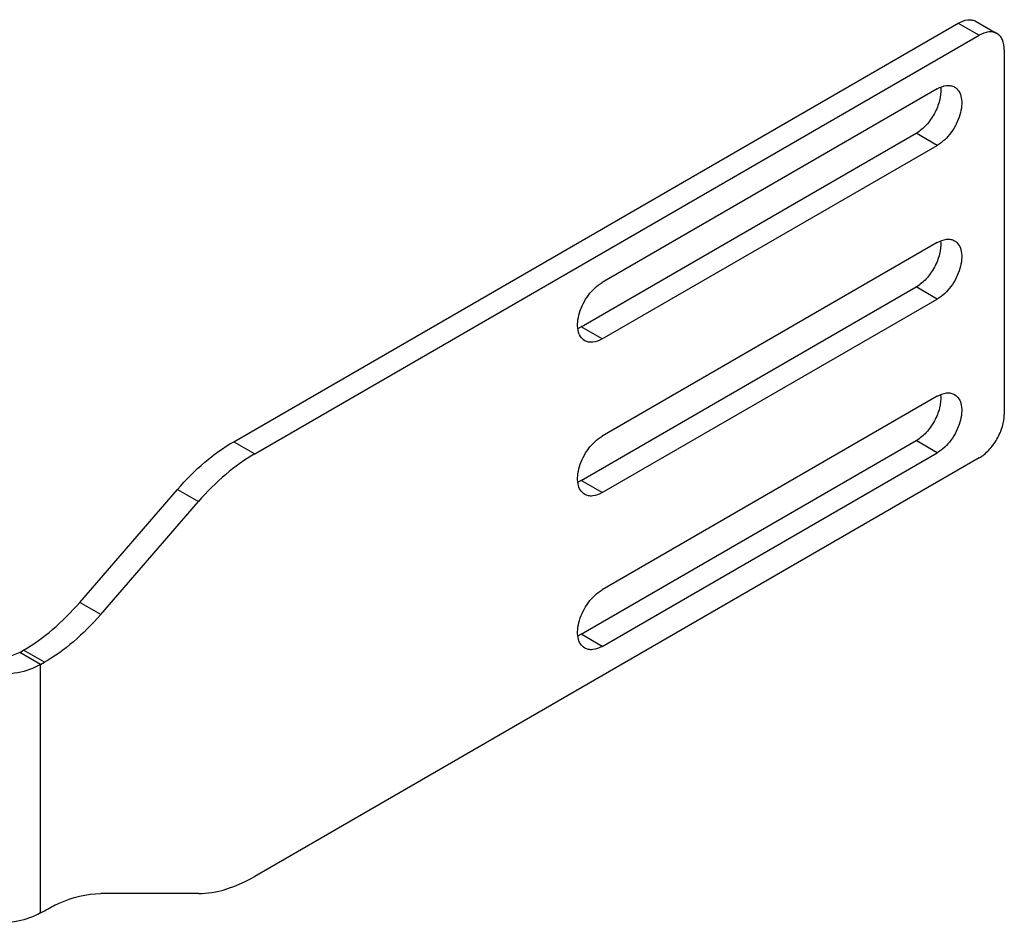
# Model space of a CAD drawing. Header units: inches. Extents: x 0 to 34, y 0 to 22.
# Tile 69 of 71: x 29 to 30.9, y 12.7 to 14.4. Entities that reach past the tile are written whole.
import ezdxf

# ---------------------------------------------------------------- set-up
doc = ezdxf.new("R2010")
doc.units = ezdxf.units.IN
doc.header["$LTSCALE"] = 1.87
doc.header["$MEASUREMENT"] = 0
doc.layers.get('0').update_dxf_attribs({"linetype": 'CONTINUOUS'})
doc.layers.add('02___PRT_ALL_AXES', color=7, linetype='CONTINUOUS')

msp = doc.modelspace()

# ---------------------------------------------------------------- linework, layer by layer
at = {"color": 7, "linetype": 'CONTINUOUS'}
for p, q in [((30.81, 14.4264), (30.8506, 14.403)), ((29.3715, 13.6123), (30.7755, 14.423)), ((30.7755, 14.423), (30.8161, 14.3996)), ((29.3715, 13.6123), (29.4121, 13.5889)), ((29.0731, 13.301), (29.2625, 13.5198)), ((29.2625, 13.5198), (29.3031, 13.4963)), ((29.1137, 13.2776), (29.0731, 13.301)), ((28.9567, 13.2041), (28.9642, 13.2084)), ((29.0048, 13.185), (28.9642, 13.2084)), ((28.9973, 13.1807), (28.9567, 13.2041))]:
    msp.add_line(p, q, dxfattribs=at)
at = {"color": 3, "linetype": 'CONTINUOUS'}
for p, q in [((29.4121, 13.5889), (30.8161, 14.3996)), ((30.8648, 14.3715), (30.8648, 13.6653)), ((30.8161, 13.5809), (29.4121, 12.7702)), ((29.1137, 13.2776), (29.3031, 13.4963)), ((28.9973, 13.1807), (29.0048, 13.185)), ((28.9973, 12.6995), (28.9973, 13.1807)), ((29.3031, 12.737), (29.1137, 12.737)), ((28.9973, 12.6995), (29.0048, 12.7038))]:
    msp.add_line(p, q, dxfattribs=at)
at = {"color": 7, "linetype": 'CONTINUOUS'}
for points, knots in [([(30.7755, 14.423), (30.7812, 14.4263), (30.7903, 14.4299), (30.8025, 14.4296), (30.8077, 14.4277), (30.81, 14.4264)], [0, 0, 0, 0, 0.54772, 0.781557, 1, 1, 1, 1]), ([(29.2625, 13.5198), (29.2788, 13.5386), (29.3127, 13.5726), (29.3516, 13.6009), (29.3715, 13.6123)], [0, 0, 0, 0, 0.521134, 1, 1, 1, 1]), ([(28.9642, 13.2084), (28.984, 13.2199), (29.0229, 13.2481), (29.0568, 13.2822), (29.0731, 13.301)], [0, 0, 0, 0, 0.478866, 1, 1, 1, 1]), ([(28.9567, 13.2041), (28.9489, 13.1996), (28.9304, 13.194), (28.9112, 13.194), (28.9015, 13.1955)], [0, 0, 0, 0, 0.477136, 1, 1, 1, 1])]:
    msp.add_open_spline(points, degree=3, knots=knots, dxfattribs=at)
at = {"color": 3, "linetype": 'CONTINUOUS'}
for points, knots in [([(30.8506, 14.403), (30.8483, 14.4043), (30.8431, 14.4062), (30.8309, 14.4065), (30.8218, 14.4029), (30.8161, 14.3996)], [0, 0, 0, 0, 0.218443, 0.45228, 1, 1, 1, 1]), ([(30.8648, 14.3715), (30.8648, 14.378), (30.8634, 14.3877), (30.8571, 14.3981), (30.8528, 14.4017), (30.8506, 14.403)], [0, 0, 0, 0, 0.547713, 0.781552, 1, 1, 1, 1]), ([(30.8161, 13.5809), (30.823, 13.5849), (30.8361, 13.5959), (30.8514, 13.6168), (30.8618, 13.6405), (30.8648, 13.6573), (30.8648, 13.6653)], [0, 0, 0, 0, 0.237241, 0.500006, 0.762768, 1, 1, 1, 1]), ([(29.4121, 13.5889), (29.3922, 13.5775), (29.3533, 13.5492), (29.3194, 13.5151), (29.3031, 13.4963)], [0, 0, 0, 0, 0.478866, 1, 1, 1, 1]), ([(29.1137, 13.2776), (29.0974, 13.2587), (29.0635, 13.2247), (29.0246, 13.1964), (29.0048, 13.185)], [0, 0, 0, 0, 0.521134, 1, 1, 1, 1]), ([(28.9973, 13.1807), (28.9837, 13.1728), (28.9518, 13.1623), (28.9186, 13.1605), (28.9014, 13.1618)], [0, 0, 0, 0, 0.475108, 1, 1, 1, 1]), ([(29.3031, 12.737), (29.3118, 12.737), (29.35, 12.7403), (29.3865, 12.7555), (29.4121, 12.7702)], [0, 0, 0, 0, 0.226874, 1, 1, 1, 1]), ([(29.0048, 12.7038), (29.0139, 12.7091), (29.0478, 12.7265), (29.086, 12.737), (29.1137, 12.737)], [0, 0, 0, 0, 0.276064, 1, 1, 1, 1]), ([(28.9973, 12.6995), (28.9837, 12.6917), (28.9518, 12.6811), (28.9186, 12.6794), (28.9014, 12.6806)], [0, 0, 0, 0, 0.475108, 1, 1, 1, 1])]:
    msp.add_open_spline(points, degree=3, knots=knots, dxfattribs=at)
at = {"layer": '02___PRT_ALL_AXES', "color": 3, "linetype": 'CONTINUOUS'}
for p, q in [((30.7349, 14.2959), (30.0853, 13.9208)), ((30.0853, 13.8113), (30.7349, 14.1864)), ((30.7349, 13.9981), (30.0853, 13.6231)), ((30.0853, 13.5136), (30.7349, 13.8886)), ((30.7349, 13.7003), (30.0853, 13.3253)), ((30.0853, 13.2158), (30.7349, 13.5908))]:
    msp.add_line(p, q, dxfattribs=at)
at = {"layer": '02___PRT_ALL_AXES', "color": 7, "linetype": 'CONTINUOUS'}
for p, q in [((30.0447, 13.8348), (30.6943, 14.2098)), ((30.7349, 14.1864), (30.6943, 14.2098)), ((30.0447, 13.537), (30.6943, 13.9121)), ((30.7349, 13.8886), (30.6943, 13.9121)), ((30.0447, 13.8348), (30.0387, 13.8317)), ((30.0853, 13.8113), (30.0447, 13.8348)), ((30.0447, 13.2392), (30.6943, 13.6143)), ((30.7349, 13.5908), (30.6943, 13.6143)), ((30.0447, 13.537), (30.0387, 13.5339)), ((30.0853, 13.5136), (30.0447, 13.537)), ((30.0447, 13.2392), (30.0387, 13.2362)), ((30.0853, 13.2158), (30.0447, 13.2392))]:
    msp.add_line(p, q, dxfattribs=at)
for centre in [(30.6885, 14.2924), (30.6885, 13.9947), (30.6885, 13.6969)]:
    msp.add_arc(centre, 0.0532, 4.8201, 6.8109, dxfattribs=at)
for points in [[(30.7415, 14.2969), (30.7422, 14.289), (30.7401, 14.2718), (30.7302, 14.2473), (30.7149, 14.2255), (30.7015, 14.2139), (30.6943, 14.2098)], [(30.7415, 13.9991), (30.7422, 13.9912), (30.7401, 13.974), (30.7302, 13.9496), (30.7149, 13.9277), (30.7015, 13.9162), (30.6943, 13.9121)], [(30.7415, 13.7014), (30.7422, 13.6934), (30.7401, 13.6762), (30.7302, 13.6518), (30.7149, 13.63), (30.7015, 13.6184), (30.6943, 13.6143)]]:
    msp.add_open_spline(points, degree=3, knots=[0, 0, 0, 0, 0.231241, 0.493828, 0.759798, 1, 1, 1, 1], dxfattribs=at)
at = {"layer": '02___PRT_ALL_AXES', "color": 3, "linetype": 'CONTINUOUS'}
for points, knots in [([(30.7349, 14.2959), (30.7405, 14.2991), (30.7493, 14.3026), (30.7611, 14.3023), (30.7662, 14.3005), (30.7684, 14.2992)], [0, 0, 0, 0, 0.547721, 0.781558, 1, 1, 1, 1]), ([(30.7684, 14.2992), (30.7718, 14.2973), (30.7779, 14.2911), (30.7823, 14.278), (30.7827, 14.2622), (30.7791, 14.2448), (30.772, 14.2272), (30.7589, 14.2059), (30.7453, 14.1924), (30.7349, 14.1864)], [0, 0, 0, 0, 0.087051, 0.186657, 0.304208, 0.438206, 0.582904, 0.730425, 1, 1, 1, 1]), ([(30.7349, 13.9981), (30.7405, 14.0013), (30.7493, 14.0049), (30.7611, 14.0046), (30.7662, 14.0027), (30.7684, 14.0014)], [0, 0, 0, 0, 0.547721, 0.781558, 1, 1, 1, 1]), ([(30.7684, 14.0014), (30.7718, 13.9995), (30.7779, 13.9933), (30.7823, 13.9802), (30.7827, 13.9644), (30.7791, 13.9471), (30.772, 13.9294), (30.7589, 13.9081), (30.7453, 13.8946), (30.7349, 13.8886)], [0, 0, 0, 0, 0.087051, 0.186657, 0.304208, 0.438206, 0.582904, 0.730425, 1, 1, 1, 1]), ([(30.0518, 13.808), (30.0485, 13.8099), (30.0424, 13.8161), (30.0379, 13.8292), (30.0376, 13.845), (30.0411, 13.8624), (30.0483, 13.88), (30.0613, 13.9013), (30.075, 13.9148), (30.0853, 13.9208)], [0, 0, 0, 0, 0.087051, 0.186657, 0.304208, 0.438206, 0.582904, 0.730425, 1, 1, 1, 1]), ([(30.0853, 13.8113), (30.0798, 13.8081), (30.0709, 13.8046), (30.0591, 13.8049), (30.054, 13.8067), (30.0518, 13.808)], [0, 0, 0, 0, 0.547721, 0.781558, 1, 1, 1, 1]), ([(30.7349, 13.7003), (30.7405, 13.7036), (30.7493, 13.7071), (30.7611, 13.7068), (30.7662, 13.7049), (30.7684, 13.7037)], [0, 0, 0, 0, 0.547721, 0.781558, 1, 1, 1, 1]), ([(30.7684, 13.7037), (30.7718, 13.7017), (30.7779, 13.6955), (30.7823, 13.6824), (30.7827, 13.6667), (30.7791, 13.6493), (30.772, 13.6317), (30.7589, 13.6104), (30.7453, 13.5968), (30.7349, 13.5908)], [0, 0, 0, 0, 0.087051, 0.186657, 0.304208, 0.438206, 0.582904, 0.730425, 1, 1, 1, 1]), ([(30.0518, 13.5102), (30.0485, 13.5122), (30.0424, 13.5184), (30.0379, 13.5315), (30.0376, 13.5472), (30.0411, 13.5646), (30.0483, 13.5823), (30.0613, 13.6035), (30.075, 13.6171), (30.0853, 13.6231)], [0, 0, 0, 0, 0.087051, 0.186657, 0.304208, 0.438206, 0.582904, 0.730425, 1, 1, 1, 1]), ([(30.0853, 13.5136), (30.0798, 13.5104), (30.0709, 13.5068), (30.0591, 13.5071), (30.054, 13.509), (30.0518, 13.5102)], [0, 0, 0, 0, 0.547721, 0.781558, 1, 1, 1, 1]), ([(30.0518, 13.2125), (30.0485, 13.2144), (30.0424, 13.2206), (30.0379, 13.2337), (30.0376, 13.2495), (30.0411, 13.2668), (30.0483, 13.2845), (30.0613, 13.3058), (30.075, 13.3193), (30.0853, 13.3253)], [0, 0, 0, 0, 0.087051, 0.186657, 0.304208, 0.438206, 0.582904, 0.730425, 1, 1, 1, 1]), ([(30.0853, 13.2158), (30.0798, 13.2126), (30.0709, 13.209), (30.0591, 13.2093), (30.054, 13.2112), (30.0518, 13.2125)], [0, 0, 0, 0, 0.547721, 0.781558, 1, 1, 1, 1])]:
    msp.add_open_spline(points, degree=3, knots=knots, dxfattribs=at)

doc.saveas('drawing.dxf')
